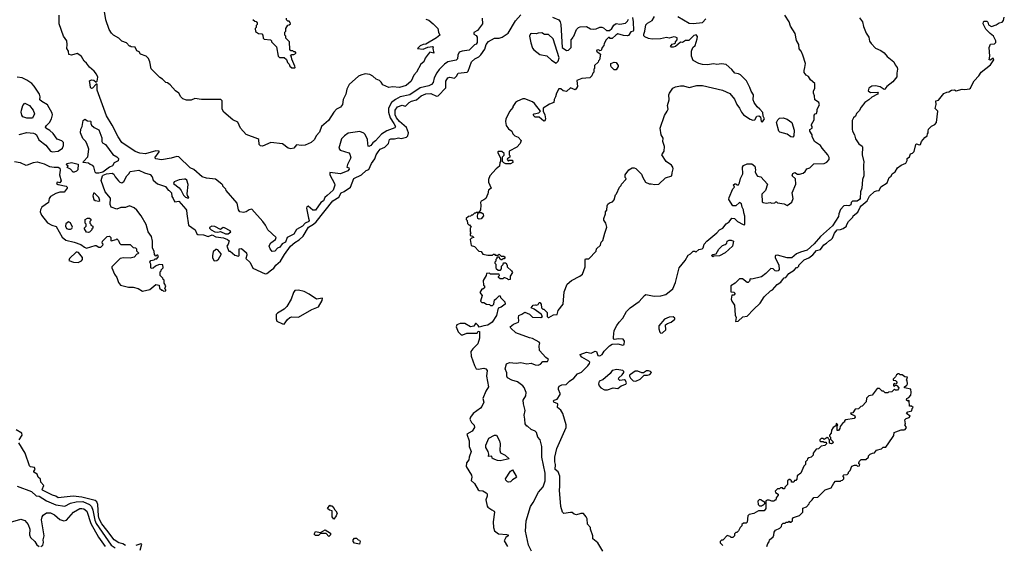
# Model space of a CAD drawing. Extents: x 1793424 to 1900092, y 321114 to 470632.
# Tile 145 of 256: x 1881501 to 1891860, y 378296 to 383827. Entities that reach past the tile are written whole.
import ezdxf

# ---------------------------------------------------------------- set-up
doc = ezdxf.new("R2010")
doc.units = 0

msp = doc.modelspace()

# ---------------------------------------------------------------- linework, layer by layer
at = {"layer": '0CON05XD'}
for points in [[(1885775, 383834), (1885805, 383821), (1885853, 383785), (1885902, 383735), (1885907, 383695), (1885920, 383665), (1885885, 383635), (1885775, 383570), (1885745, 383566), (1885715, 383552), (1885688, 383525), (1885745, 383517), (1885795, 383539), (1885846, 383546), (1885852, 383542), (1885848, 383525), (1885860, 383475), (1885816, 383484), (1885798, 383465), (1885766, 383424), (1885752, 383385), (1885722, 383358), (1885676, 383274), (1885648, 383245), (1885621, 383179), (1885567, 383135), (1885496, 383114), (1885425, 383120), (1885385, 383112), (1885322, 383142), (1885305, 383170), (1885285, 383188), (1885252, 383202), (1885215, 383234), (1885185, 383250), (1885136, 383256), (1885092, 383245), (1885065, 383234), (1884966, 383144), (1884944, 383095), (1884934, 383045), (1884905, 382988), (1884896, 382934), (1884875, 382907), (1884836, 382884), (1884807, 382855), (1884750, 382765), (1884676, 382704), (1884657, 382645), (1884621, 382605), (1884602, 382568), (1884567, 382535), (1884505, 382506), (1884465, 382504), (1884415, 382510), (1884386, 382474), (1884355, 382467), (1884325, 382475), (1884265, 382520), (1884145, 382536), (1884055, 382497), (1884035, 382499), (1884022, 382515), (1884016, 382565), (1884008, 382575), (1883885, 382618), (1883824, 382685), (1883795, 382748), (1883742, 382772), (1883648, 382855), (1883632, 382885), (1883630, 382975), (1883617, 382987), (1883415, 382988), (1883345, 382997), (1883305, 382982), (1883255, 382981), (1883218, 382995), (1883196, 383016), (1883174, 383054), (1883140, 383080), (1883085, 383143), (1883055, 383162), (1883040, 383165), (1883005, 383202), (1882975, 383218), (1882885, 383310), (1882872, 383385), (1882855, 383420), (1882833, 383443), (1882774, 383464), (1882758, 383488), (1882735, 383500), (1882715, 383538), (1882675, 383540), (1882665, 383550), (1882655, 383550), (1882625, 383582), (1882575, 383600), (1882545, 383632), (1882488, 383665), (1882466, 383686), (1882443, 383725), (1882408, 383825), (1882389, 383935)], [(1881445, 382336), (1881506, 382326), (1881565, 382297), (1881585, 382299), (1881645, 382326), (1881685, 382330), (1881759, 382309), (1881814, 382284), (1881864, 382274), (1881905, 382274), (1881924, 382264), (1881928, 382245), (1881921, 382195), (1881938, 382132), (1881925, 382112), (1881895, 382116), (1881890, 382105), (1881905, 382093), (1881990, 382075), (1882000, 382065), (1882000, 382055), (1881968, 382012), (1881925, 382013), (1881882, 381998), (1881825, 381965), (1881813, 381947), (1881803, 381905), (1881735, 381853), (1881719, 381825), (1881715, 381805), (1881729, 381769), (1881795, 381690), (1881840, 381665), (1881885, 381652), (1881949, 381539), (1881986, 381506), (1882075, 381486), (1882145, 381460), (1882182, 381432), (1882204, 381424), (1882295, 381450), (1882305, 381450), (1882333, 381433), (1882355, 381432), (1882377, 381453), (1882380, 381465), (1882370, 381475), (1882372, 381498), (1882420, 381545), (1882445, 381550), (1882460, 381535), (1882460, 381505), (1882465, 381500), (1882517, 381513), (1882525, 381520), (1882540, 381505), (1882550, 381475), (1882565, 381460), (1882665, 381460), (1882695, 381430), (1882718, 381428), (1882730, 381415), (1882730, 381395), (1882750, 381375), (1882748, 381362), (1882735, 381360), (1882705, 381330), (1882662, 381318), (1882595, 381321), (1882560, 381315), (1882472, 381228), (1882470, 381215), (1882499, 381149), (1882524, 381114), (1882542, 381062), (1882562, 381035), (1882645, 381013), (1882695, 381013), (1882747, 380997), (1882795, 380972), (1882872, 380988), (1882935, 381040), (1882970, 381035), (1882973, 381003), (1882995, 380980), (1883005, 380980), (1883015, 380970), (1883040, 380975), (1883040, 380985), (1883030, 380995), (1883040, 381025), (1883020, 381055), (1883020, 381085), (1883010, 381095), (1883008, 381108), (1882980, 381135), (1882980, 381175), (1882990, 381185), (1882990, 381195), (1883010, 381215), (1883008, 381248), (1882968, 381252), (1882930, 381235), (1882907, 381213), (1882885, 381210), (1882880, 381215), (1882880, 381255), (1882872, 381275), (1882880, 381295), (1882915, 381300), (1882925, 381310), (1882945, 381310), (1882960, 381335), (1882955, 381350), (1882945, 381350), (1882935, 381340), (1882920, 381355), (1882917, 381387), (1882900, 381425), (1882900, 381495), (1882887, 381545), (1882853, 381595), (1882831, 381671), (1882778, 381765), (1882735, 381822), (1882706, 381846), (1882655, 381868), (1882615, 381852), (1882565, 381852), (1882525, 381832), (1882464, 381854), (1882453, 381883), (1882458, 381948), (1882399, 382015), (1882359, 382135), (1882372, 382185), (1882379, 382191), (1882415, 382206), (1882475, 382212), (1882492, 382202), (1882504, 382175), (1882540, 382130), (1882555, 382118), (1882575, 382112), (1882596, 382125), (1882629, 382185), (1882651, 382205), (1882665, 382230), (1882755, 382244), (1882816, 382216), (1882875, 382197), (1882896, 382175), (1882905, 382137), (1882950, 382100), (1883035, 382072), (1883062, 382032), (1883075, 382030), (1883100, 382005), (1883102, 381965), (1883117, 381947), (1883125, 381920), (1883135, 381912), (1883175, 381918), (1883250, 381835), (1883257, 381823), (1883258, 381785), (1883276, 381666), (1883346, 381616), (1883365, 381574), (1883375, 381568), (1883435, 381562), (1883485, 381545), (1883525, 381565), (1883565, 381543), (1883645, 381532), (1883686, 381515), (1883705, 381500), (1883696, 381464), (1883682, 381445), (1883702, 381392), (1883715, 381390), (1883765, 381348), (1883805, 381340), (1883810, 381345), (1883810, 381415), (1883835, 381420), (1883888, 381375), (1883892, 381348), (1883880, 381315), (1883925, 381272), (1883954, 381214), (1884083, 381153), (1884102, 381158), (1884151, 381195), (1884175, 381211), (1884196, 381244), (1884245, 381285), (1884286, 381355), (1884351, 381445), (1884395, 381481), (1884441, 381509), (1884482, 381548), (1884538, 381645), (1884594, 381676), (1884620, 381700), (1884795, 381921), (1884860, 381960), (1884885, 382006), (1884915, 382018), (1884983, 382065), (1885016, 382155), (1885096, 382194), (1885145, 382239), (1885175, 382252), (1885201, 382315), (1885236, 382364), (1885251, 382405), (1885271, 382435), (1885295, 382466), (1885343, 382487), (1885380, 382525), (1885393, 382565), (1885405, 382575), (1885445, 382575), (1885485, 382585), (1885515, 382577), (1885570, 382590), (1885586, 382605), (1885593, 382635), (1885572, 382692), (1885498, 382755), (1885466, 382795), (1885453, 382825), (1885453, 382875), (1885475, 382909), (1885525, 382927), (1885555, 382919), (1885565, 382922), (1885598, 382955), (1885625, 382970), (1885676, 382984), (1885726, 383025), (1885775, 383048), (1885825, 383052), (1885885, 383022), (1885904, 383026), (1885985, 383110), (1885985, 383182), (1886006, 383215), (1886025, 383223), (1886075, 383213), (1886098, 383232), (1886115, 383266), (1886208, 383275), (1886219, 383285), (1886254, 383385), (1886288, 383415), (1886332, 383438), (1886353, 383457), (1886394, 383516), (1886410, 383565), (1886435, 383599), (1886495, 383634), (1886545, 383632), (1886577, 383643), (1886640, 383685), (1886716, 383815), (1886772, 383878)], [(1886368, 383845), (1886372, 383785), (1886317, 383715), (1886278, 383692), (1886280, 383675), (1886302, 383662), (1886314, 383644), (1886314, 383586), (1886305, 383568), (1886285, 383562), (1886230, 383505), (1886155, 383496), (1886125, 383486), (1886111, 383455), (1886108, 383415), (1886095, 383402), (1886007, 383383), (1885971, 383359), (1885915, 383304), (1885891, 383269), (1885863, 383215), (1885851, 383165), (1885835, 383144), (1885805, 383132), (1885715, 383110), (1885605, 383038), (1885505, 383014), (1885454, 382986), (1885414, 382956), (1885382, 382895), (1885380, 382855), (1885398, 382795), (1885436, 382735), (1885456, 382705), (1885449, 382691), (1885363, 382657), (1885307, 382623), (1885245, 382552), (1885218, 382532), (1885195, 382503), (1885175, 382492), (1885168, 382498), (1885164, 382524), (1885162, 382565), (1885135, 382620), (1885122, 382632), (1885079, 382649), (1884958, 382632), (1884917, 382605), (1884888, 382575), (1884860, 382475), (1884873, 382455), (1884965, 382427), (1884975, 382412), (1884984, 382375), (1884949, 382305), (1884942, 382275), (1884965, 382268), (1884968, 382255), (1884955, 382238), (1884876, 382204), (1884765, 382218), (1884765, 382195), (1884813, 382105), (1884818, 382085), (1884798, 382032), (1884735, 381978), (1884710, 381955), (1884698, 381922), (1884668, 381902), (1884615, 381823), (1884585, 381822), (1884535, 381864), (1884521, 381859), (1884518, 381845), (1884538, 381738), (1884547, 381715), (1884543, 381705), (1884504, 381686), (1884475, 381656), (1884415, 381621), (1884385, 381571), (1884316, 381534), (1884299, 381485), (1884263, 381467), (1884239, 381435), (1884215, 381424), (1884185, 381393), (1884157, 381387), (1884136, 381415), (1884126, 381445), (1884129, 381455), (1884145, 381479), (1884192, 381515), (1884198, 381535), (1884112, 381615), (1884088, 381665), (1884058, 381705), (1883945, 381832), (1883915, 381827), (1883884, 381806), (1883855, 381797), (1883817, 381807), (1883802, 381825), (1883790, 381895), (1883675, 382030), (1883670, 382045), (1883640, 382075), (1883640, 382085), (1883628, 382098), (1883562, 382148), (1883465, 382160), (1883420, 382175), (1883335, 382252), (1883295, 382268), (1883175, 382383), (1883155, 382386), (1883095, 382369), (1882994, 382354), (1882934, 382364), (1882922, 382375), (1882970, 382435), (1882968, 382445), (1882935, 382448), (1882825, 382416), (1882765, 382422), (1882715, 382439), (1882576, 382536), (1882536, 382596), (1882475, 382718), (1882414, 382815), (1882316, 383085), (1882315, 383150), (1882305, 383150), (1882267, 383105), (1882255, 383102), (1882246, 383115), (1882244, 383144), (1882236, 383184), (1882241, 383189), (1882256, 383194), (1882281, 383191), (1882305, 383170), (1882315, 383180), (1882322, 383222), (1882309, 383255), (1882286, 383286), (1882235, 383329), (1882205, 383370), (1882181, 383391), (1882150, 383440), (1882125, 383462), (1882105, 383471), (1882045, 383453), (1882020, 383460), (1882016, 383496), (1881998, 383525), (1882002, 383565), (1881996, 383605), (1881962, 383655), (1881916, 383785), (1881916, 383876)], [(1883955, 383830), (1883975, 383810), (1883988, 383808), (1884000, 383795), (1884000, 383775), (1883990, 383765), (1883990, 383745), (1883980, 383735), (1883982, 383702), (1884013, 383683), (1884048, 383678), (1884060, 383665), (1884063, 383633), (1884073, 383623), (1884140, 383615), (1884150, 383605), (1884150, 383595), (1884202, 383542), (1884220, 383445), (1884235, 383430), (1884285, 383430), (1884308, 383408), (1884320, 383375), (1884335, 383360), (1884345, 383338), (1884365, 383322), (1884395, 383320)], [(1884395, 383320), (1884400, 383325), (1884397, 383337), (1884363, 383413), (1884360, 383435), (1884350, 383445), (1884365, 383460), (1884385, 383460), (1884410, 383475), (1884398, 383488), (1884385, 383490), (1884375, 383500), (1884355, 383500), (1884342, 383512), (1884340, 383595), (1884302, 383632), (1884300, 383655), (1884290, 383665), (1884290, 383695), (1884300, 383705), (1884300, 383735), (1884322, 383768), (1884338, 383772), (1884350, 383785), (1884348, 383798), (1884335, 383810), (1884322, 383812), (1884310, 383825), (1884310, 383845)], [(1887956, 383805), (1887960, 383715), (1887955, 383708), (1887931, 383699), (1887905, 383662), (1887895, 383658), (1887855, 383660), (1887795, 383678), (1887774, 383666), (1887735, 383630), (1887715, 383630), (1887705, 383640), (1887695, 383640), (1887670, 383615), (1887650, 383575), (1887648, 383555), (1887630, 383535), (1887618, 383502), (1887605, 383500), (1887595, 383510), (1887572, 383508), (1887570, 383495), (1887610, 383465), (1887600, 383405), (1887590, 383395), (1887588, 383382), (1887550, 383345), (1887550, 383315), (1887540, 383305), (1887540, 383275), (1887530, 383265), (1887520, 383235), (1887500, 383215), (1887415, 383208), (1887364, 383186), (1887368, 383125), (1887360, 383105), (1887345, 383090), (1887295, 383110), (1887255, 383070), (1887218, 383078), (1887195, 383098), (1887172, 383098), (1887148, 383055), (1887138, 383015), (1887123, 382987), (1887120, 382955), (1887075, 382940), (1887010, 382895), (1887010, 382865), (1887027, 382825), (1887033, 382785), (1887025, 382763), (1887015, 382760), (1886965, 382800), (1886925, 382802), (1886902, 382822), (1886913, 382837), (1886962, 382848), (1886980, 382865), (1886918, 382945), (1886895, 382963), (1886815, 382993), (1886795, 382993), (1886739, 382971), (1886718, 382955), (1886690, 382915), (1886688, 382902), (1886655, 382860), (1886615, 382780), (1886612, 382755), (1886620, 382715), (1886645, 382680), (1886680, 382655), (1886690, 382625), (1886710, 382605), (1886745, 382590), (1886778, 382555), (1886768, 382525), (1886730, 382485), (1886650, 382445), (1886650, 382405), (1886657, 382397), (1886658, 382382), (1886648, 382372), (1886632, 382368), (1886630, 382355), (1886645, 382340), (1886655, 382350), (1886685, 382350), (1886690, 382325), (1886665, 382310), (1886615, 382312), (1886595, 382320), (1886580, 382335), (1886580, 382385), (1886598, 382402), (1886598, 382418), (1886575, 382440), (1886535, 382440), (1886530, 382435), (1886530, 382425), (1886560, 382375), (1886560, 382335), (1886552, 382325), (1886550, 382285), (1886515, 382258), (1886447, 382185), (1886432, 382145), (1886433, 382117), (1886460, 382055), (1886432, 382035), (1886427, 381995), (1886404, 381946), (1886385, 381930), (1886355, 381918), (1886348, 381905), (1886352, 381875), (1886350, 381825), (1886330, 381800), (1886355, 381800), (1886365, 381790), (1886375, 381790), (1886382, 381765), (1886355, 381732), (1886335, 381728), (1886320, 381735), (1886318, 381755), (1886320, 381785), (1886330, 381800), (1886305, 381800), (1886295, 381790), (1886285, 381790), (1886265, 381770), (1886255, 381770), (1886245, 381760), (1886222, 381758), (1886200, 381735), (1886200, 381725), (1886210, 381715), (1886212, 381682), (1886225, 381670), (1886235, 381670), (1886250, 381645), (1886240, 381635), (1886240, 381595), (1886248, 381585), (1886240, 381575), (1886240, 381555), (1886265, 381550), (1886280, 381535), (1886255, 381530), (1886240, 381515), (1886252, 381452), (1886285, 381440), (1886332, 381392), (1886358, 381388), (1886375, 381360), (1886425, 381350), (1886475, 381350), (1886485, 381360), (1886495, 381360), (1886505, 381350), (1886535, 381350), (1886545, 381360), (1886565, 381340), (1886595, 381340), (1886608, 381328), (1886598, 381312), (1886585, 381310), (1886575, 381300), (1886565, 381300), (1886552, 381312), (1886548, 381328), (1886522, 381328), (1886520, 381315), (1886510, 381305), (1886510, 381285), (1886500, 381275), (1886500, 381265), (1886510, 381255), (1886510, 381215), (1886515, 381210), (1886535, 381190), (1886558, 381192), (1886570, 381205), (1886570, 381235), (1886588, 381252), (1886592, 381268), (1886615, 381270), (1886630, 381245), (1886630, 381225), (1886676, 381186), (1886687, 381167), (1886663, 381127), (1886660, 381095), (1886645, 381090), (1886635, 381100), (1886605, 381110), (1886595, 381110), (1886585, 381100), (1886555, 381100), (1886540, 381115), (1886540, 381125), (1886550, 381135), (1886545, 381150), (1886455, 381150), (1886445, 381160), (1886412, 381158), (1886410, 381135), (1886378, 381082), (1886380, 381035), (1886390, 381025), (1886390, 381005), (1886375, 380990), (1886365, 380990), (1886342, 380955), (1886368, 380925), (1886350, 380865), (1886363, 380853), (1886385, 380850), (1886413, 380833), (1886445, 380830), (1886455, 380820), (1886475, 380820), (1886490, 380835), (1886495, 380880), (1886515, 380890), (1886545, 380920), (1886555, 380920), (1886560, 380905), (1886607, 380857), (1886608, 380835), (1886565, 380803), (1886535, 380792), (1886519, 380715), (1886471, 380645), (1886425, 380612), (1886383, 380607), (1886335, 380590), (1886325, 380610), (1886305, 380630), (1886295, 380630), (1886278, 380602), (1886245, 380596), (1886185, 380630), (1886135, 380631), (1886102, 380615), (1886092, 380595), (1886114, 380544), (1886145, 380512), (1886165, 380512), (1886205, 380528), (1886315, 380530), (1886325, 380550), (1886337, 380547), (1886337, 380477), (1886320, 380415), (1886268, 380365), (1886248, 380335), (1886252, 380285), (1886285, 380190), (1886304, 380154), (1886325, 380150), (1886385, 380160), (1886405, 380153), (1886420, 380135), (1886414, 380075), (1886432, 379965), (1886405, 379920), (1886375, 379840), (1886384, 379804), (1886364, 379756), (1886350, 379740), (1886273, 379685), (1886243, 379645), (1886237, 379625), (1886255, 379588), (1886281, 379561), (1886287, 379535), (1886263, 379497), (1886207, 379465), (1886230, 379395), (1886229, 379335), (1886251, 379285), (1886230, 379225), (1886228, 379195), (1886203, 379165), (1886197, 379127), (1886254, 379035), (1886258, 379015), (1886250, 378980), (1886285, 378948), (1886325, 378880), (1886335, 378872), (1886375, 378870), (1886410, 378850), (1886418, 378838), (1886420, 378815), (1886406, 378775), (1886418, 378708), (1886426, 378696), (1886470, 378670), (1886492, 378655), (1886496, 378645), (1886484, 378545), (1886486, 378485), (1886495, 378448), (1886538, 378418), (1886625, 378410), (1886640, 378405), (1886642, 378395), (1886615, 378377), (1886598, 378345), (1886633, 378285)], [(1886886, 378235), (1886855, 378298), (1886824, 378445), (1886829, 378555), (1886874, 378705), (1886904, 378745), (1886960, 378855), (1887007, 378913), (1887031, 378975), (1887031, 379055), (1886994, 379225), (1886996, 379336), (1886978, 379405), (1886953, 379433), (1886938, 379485), (1886925, 379497), (1886882, 379515), (1886845, 379550), (1886835, 379550), (1886818, 379575), (1886817, 379623), (1886807, 379665), (1886819, 379715), (1886800, 379785), (1886798, 379825), (1886825, 379870), (1886830, 379905), (1886808, 379958), (1886796, 379976), (1886740, 380015), (1886678, 380035), (1886635, 380060), (1886627, 380075), (1886625, 380110), (1886608, 380155), (1886624, 380206), (1886655, 380219), (1886725, 380212), (1886775, 380219), (1886835, 380206), (1886882, 380212), (1886926, 380196), (1886957, 380193), (1886979, 380201), (1887005, 380232), (1887055, 380230), (1887063, 380253), (1887035, 380272), (1886970, 380345), (1886965, 380395), (1886972, 380425), (1886967, 380435), (1886895, 380473), (1886865, 380479), (1886722, 380532), (1886670, 380580), (1886663, 380595), (1886696, 380624), (1886748, 380645), (1886753, 380657), (1886749, 380695), (1886754, 380716), (1886783, 380727), (1886815, 380751), (1886865, 380729), (1886895, 380698), (1886985, 380693), (1887002, 380705), (1886989, 380729), (1886915, 380782), (1886882, 380795), (1886905, 380822), (1886925, 380828), (1886935, 380822), (1886955, 380830), (1886965, 380850), (1886975, 380850), (1886988, 380835), (1886990, 380795), (1887005, 380780), (1887015, 380780), (1887050, 380745), (1887050, 380705), (1887060, 380695), (1887067, 380693), (1887119, 380721), (1887157, 380725), (1887165, 380768), (1887220, 380835), (1887230, 380965), (1887260, 381045), (1887305, 381083), (1887395, 381127), (1887421, 381149), (1887452, 381225), (1887450, 381305), (1887455, 381310), (1887488, 381312), (1887565, 381390), (1887570, 381415), (1887610, 381455), (1887620, 381485), (1887637, 381503), (1887658, 381582), (1887678, 381645), (1887668, 381685), (1887648, 381718), (1887648, 381735), (1887663, 381783), (1887663, 381807), (1887677, 381823), (1887683, 381867), (1887690, 381885), (1887705, 381900), (1887738, 381912), (1887757, 381933), (1887770, 381985), (1887780, 381995), (1887810, 382065), (1887828, 382082), (1887832, 382098), (1887878, 382145), (1887880, 382155), (1887870, 382165), (1887870, 382195), (1887911, 382249), (1887945, 382268), (1887965, 382270), (1887985, 382262), (1888043, 382203), (1888057, 382165), (1888086, 382116), (1888125, 382099), (1888145, 382101), (1888185, 382092), (1888225, 382096), (1888296, 382164), (1888362, 382185), (1888364, 382215), (1888377, 382257), (1888374, 382274), (1888357, 382295), (1888304, 382334), (1888257, 382405), (1888281, 382445), (1888284, 382494), (1888266, 382545), (1888271, 382581), (1888249, 382615), (1888241, 382685), (1888285, 382818), (1888314, 382866), (1888322, 382885), (1888318, 382925), (1888334, 382985), (1888330, 383035), (1888336, 383054), (1888374, 383106), (1888400, 383120), (1888455, 383130), (1888485, 383130), (1888545, 383113), (1888625, 383136), (1888685, 383136), (1888894, 383084), (1888972, 383052), (1889022, 382992), (1889046, 382935), (1889075, 382896), (1889094, 382854), (1889115, 382825), (1889185, 382779), (1889215, 382771), (1889237, 382775), (1889255, 382811), (1889277, 382817), (1889296, 382805), (1889302, 382755), (1889317, 382753), (1889338, 382785), (1889323, 382813), (1889320, 382850), (1889287, 382887), (1889259, 382909), (1889229, 382955), (1889218, 382985), (1889221, 383035), (1889198, 383075), (1889184, 383115), (1889146, 383185), (1889085, 383246), (1889065, 383258), (1889025, 383266), (1888993, 383303), (1888934, 383354), (1888885, 383362), (1888835, 383357), (1888805, 383361), (1888735, 383351), (1888685, 383354), (1888645, 383366), (1888587, 383397), (1888570, 383445), (1888569, 383495), (1888583, 383535), (1888607, 383555), (1888630, 383625), (1888632, 383652), (1888617, 383667), (1888595, 383660), (1888541, 383609), (1888505, 383610), (1888475, 383588), (1888455, 383590), (1888400, 383545), (1888375, 383537), (1888355, 383538), (1888348, 383545), (1888365, 383568), (1888390, 383575), (1888400, 383585), (1888400, 383595), (1888420, 383615), (1888420, 383635), (1888400, 383645), (1888384, 383646), (1888335, 383632), (1888305, 383639), (1888244, 383626), (1888155, 383624), (1888115, 383628), (1888078, 383648), (1888068, 383658), (1888066, 383674), (1888078, 383705), (1888088, 383772), (1888105, 383791), (1888155, 383820), (1888180, 383860)], [(1887105, 383853), (1887172, 383825), (1887186, 383806), (1887194, 383775), (1887209, 383535), (1887254, 383504), (1887275, 383506), (1887304, 383535), (1887303, 383617), (1887320, 383635), (1887320, 383645), (1887330, 383655), (1887360, 383725), (1887380, 383745), (1887397, 383753), (1887465, 383756), (1887505, 383730), (1887535, 383726), (1887565, 383730), (1887605, 383749), (1887625, 383750), (1887645, 383740), (1887675, 383712), (1887705, 383712), (1887730, 383735), (1887751, 383769), (1887775, 383788), (1887815, 383780), (1887875, 383792), (1887895, 383810), (1887907, 383833)], [(1887412, 380118), (1887479, 380185), (1887495, 380209), (1887498, 380225), (1887490, 380235), (1887417, 380275), (1887400, 380295), (1887399, 380305), (1887465, 380329), (1887515, 380317), (1887555, 380340), (1887569, 380335), (1887585, 380292), (1887605, 380289), (1887630, 380305), (1887652, 380338), (1887706, 380394), (1887735, 380412), (1887795, 380417), (1887845, 380403), (1887859, 380411), (1887863, 380443), (1887850, 380465), (1887805, 380470), (1887755, 380462), (1887748, 380468), (1887748, 380485), (1887757, 380555), (1887782, 380608), (1887807, 380645), (1887847, 380685), (1887885, 380758), (1887924, 380796), (1888019, 380861), (1888074, 380926), (1888090, 380935), (1888175, 380917), (1888245, 380920), (1888298, 380935), (1888372, 380995), (1888402, 381062), (1888440, 381215), (1888504, 381295), (1888535, 381351), (1888560, 381365), (1888585, 381390), (1888605, 381390), (1888615, 381380), (1888645, 381410), (1888680, 381415), (1888692, 381428), (1888703, 381465), (1888732, 381498), (1888836, 381584), (1888863, 381615), (1888897, 381635), (1888935, 381678), (1888965, 381700), (1888995, 381738), (1889020, 381735), (1889052, 381702), (1889113, 381673), (1889125, 381670), (1889130, 381675), (1889131, 381761), (1889118, 381795), (1889117, 381827), (1889102, 381855), (1889095, 381890), (1889075, 381902), (1889035, 381868), (1889005, 381870), (1888962, 381935), (1888964, 381956), (1889003, 382047), (1889020, 382065), (1889012, 382088), (1889025, 382100), (1889035, 382100), (1889045, 382090), (1889065, 382090), (1889075, 382110), (1889084, 382156), (1889108, 382205), (1889104, 382275), (1889116, 382294), (1889155, 382312), (1889205, 382312), (1889234, 382285), (1889242, 382248), (1889238, 382225), (1889254, 382194), (1889265, 382182), (1889300, 382175), (1889367, 382095), (1889349, 382031), (1889308, 381992), (1889312, 381912), (1889322, 381902), (1889355, 381898), (1889395, 381904), (1889415, 381898), (1889445, 381900), (1889455, 381910), (1889465, 381910), (1889475, 381900), (1889545, 381888), (1889575, 381872), (1889625, 381908), (1889640, 381945), (1889629, 382005), (1889668, 382095), (1889662, 382152), (1889628, 382185), (1889635, 382208), (1889655, 382218), (1889685, 382202), (1889705, 382200), (1889745, 382212), (1889765, 382230), (1889782, 382258), (1889815, 382270), (1889855, 382311), (1889966, 382314), (1889993, 382327), (1890018, 382355), (1890017, 382377), (1890004, 382405), (1889943, 382475), (1889927, 382505), (1889863, 382545), (1889838, 382598), (1889838, 382615), (1889814, 382654), (1889815, 382670), (1889840, 382685), (1889840, 382705), (1889830, 382715), (1889830, 382725), (1889858, 382775), (1889858, 382822), (1889870, 382835), (1889885, 382840), (1889892, 382865), (1889890, 382885), (1889917, 382933), (1889910, 382955), (1889896, 382966), (1889866, 382985), (1889862, 383025), (1889851, 383055), (1889852, 383075), (1889866, 383105), (1889868, 383155), (1889820, 383195), (1889799, 383229), (1889775, 383242), (1889755, 383270), (1889753, 383293), (1889763, 383325), (1889767, 383365), (1889742, 383455), (1889722, 383495), (1889701, 383521), (1889700, 383565), (1889675, 383610), (1889661, 383681), (1889609, 383759), (1889597, 383805), (1889550, 383875)], [(1887949, 383851), (1887956, 383805)], [(1888425, 383862), (1888545, 383792), (1888585, 383788), (1888685, 383796), (1888719, 383835)], [(1890336, 383846), (1890368, 383805), (1890377, 383755), (1890408, 383685), (1890433, 383645), (1890442, 383602), (1890460, 383575), (1890506, 383526), (1890562, 383502), (1890597, 383477), (1890629, 383439), (1890698, 383385), (1890712, 383352), (1890732, 383325), (1890736, 383306), (1890729, 383265), (1890730, 383225), (1890687, 383175), (1890623, 383125), (1890604, 383096), (1890595, 383093), (1890555, 383120), (1890505, 383130), (1890465, 383128), (1890433, 383105), (1890428, 383078), (1890451, 383061), (1890525, 383065), (1890533, 383055), (1890526, 383044), (1890465, 383013), (1890435, 382984), (1890391, 382955), (1890353, 382905), (1890333, 382867), (1890305, 382840), (1890295, 382812), (1890272, 382795), (1890260, 382765), (1890258, 382675), (1890263, 382655), (1890284, 382614), (1890295, 382572), (1890331, 382521), (1890365, 382498), (1890369, 382485), (1890366, 382406), (1890383, 382333), (1890379, 382295), (1890382, 382185), (1890367, 382145), (1890362, 382055), (1890348, 382015), (1890343, 381947), (1890336, 381934), (1890313, 381917), (1890262, 381918), (1890250, 381905), (1890245, 381880), (1890225, 381868), (1890195, 381872), (1890171, 381869), (1890135, 381830), (1890118, 381785), (1890117, 381755), (1890052, 381658), (1889925, 381546), (1889860, 381470), (1889785, 381403), (1889715, 381382), (1889675, 381362), (1889625, 381322), (1889575, 381323), (1889475, 381349), (1889454, 381346), (1889448, 381335), (1889450, 381325), (1889489, 381245), (1889492, 381198), (1889480, 381185), (1889465, 381180), (1889450, 381185), (1889427, 381207), (1889405, 381210), (1889352, 381155), (1889305, 381120), (1889205, 381098), (1889185, 381100), (1889180, 381075), (1889165, 381060), (1889155, 381060), (1889105, 381100), (1889075, 381100), (1889030, 381055), (1888982, 381028), (1888982, 380962), (1889015, 380960), (1889030, 380945), (1889015, 380930), (1888992, 380928), (1888988, 380885), (1888992, 380865), (1889023, 380823), (1889027, 380717), (1889038, 380695), (1889032, 380652), (1889060, 380655), (1889108, 380702), (1889155, 380708), (1889221, 380779), (1889292, 380845), (1889335, 380910), (1889400, 380975), (1889420, 380985), (1889471, 381039), (1889510, 381065), (1889525, 381090), (1889545, 381110), (1889560, 381115), (1889594, 381156), (1889649, 381191), (1889675, 381220), (1889685, 381220), (1889700, 381235), (1889700, 381245), (1889755, 381300), (1889805, 381320), (1889846, 381354), (1889885, 381400), (1889925, 381410), (1889961, 381459), (1889990, 381475), (1890020, 381505), (1890035, 381510), (1890053, 381527), (1890075, 381580), (1890100, 381615), (1890135, 381618), (1890165, 381630), (1890200, 381655), (1890200, 381665), (1890222, 381705), (1890265, 381750), (1890270, 381765), (1890319, 381801), (1890342, 381855), (1890355, 381870), (1890418, 381922), (1890441, 381969), (1890495, 382018), (1890515, 382028), (1890545, 382030), (1890562, 382068), (1890629, 382111), (1890650, 382165), (1890668, 382182), (1890680, 382205), (1890712, 382225), (1890735, 382268), (1890775, 382298), (1890823, 382317), (1890838, 382345), (1890838, 382365), (1890862, 382385), (1890872, 382415), (1890895, 382422), (1890911, 382439), (1890928, 382515), (1890935, 382520), (1890965, 382512), (1890980, 382515), (1890990, 382545), (1891024, 382586), (1891050, 382605), (1891053, 382627), (1891060, 382635), (1891058, 382655), (1891064, 382676), (1891094, 382706), (1891130, 382725), (1891148, 382745), (1891162, 382865), (1891134, 382894), (1891143, 382935), (1891140, 382975), (1891168, 382982), (1891225, 383052), (1891254, 383066), (1891275, 383068), (1891305, 383087), (1891335, 383090), (1891355, 383080), (1891417, 383097), (1891445, 383092), (1891495, 383098), (1891505, 383108), (1891526, 383154), (1891542, 383185), (1891593, 383237), (1891618, 383275), (1891715, 383353), (1891750, 383405), (1891745, 383420), (1891735, 383420), (1891715, 383400), (1891700, 383405), (1891708, 383445), (1891702, 383535), (1891715, 383570), (1891757, 383573), (1891772, 383588), (1891770, 383605), (1891748, 383655), (1891711, 383681), (1891666, 383726), (1891637, 383785), (1891640, 383805), (1891648, 383812), (1891675, 383810), (1891685, 383800), (1891694, 383774), (1891725, 383757), (1891775, 383772), (1891805, 383794), (1891838, 383802), (1891853, 383817), (1891860, 383855)], [(1887145, 383370), (1887165, 383390), (1887177, 383425), (1887112, 383625), (1887065, 383670), (1887023, 383673), (1886995, 383688), (1886955, 383687), (1886935, 383678), (1886885, 383682), (1886875, 383678), (1886866, 383655), (1886880, 383585), (1886898, 383528), (1886910, 383510), (1886975, 383461), (1887048, 383448), (1887095, 383402), (1887145, 383370)], [(1887775, 383300), (1887755, 383300), (1887725, 383330), (1887720, 383345), (1887722, 383365), (1887755, 383382), (1887775, 383378), (1887798, 383345), (1887797, 383333), (1887775, 383300)], [(1881845, 382436), (1881905, 382443), (1881952, 382475), (1881962, 382505), (1881963, 382535), (1881945, 382551), (1881895, 382569), (1881855, 382630), (1881820, 382660), (1881777, 382685), (1881773, 382695), (1881784, 382715), (1881815, 382746), (1881836, 382785), (1881847, 382825), (1881843, 382845), (1881793, 382933), (1881733, 382965), (1881713, 382985), (1881718, 383015), (1881710, 383045), (1881655, 383128), (1881628, 383155), (1881575, 383192), (1881526, 383216), (1881475, 383222)], [(1881635, 382790), (1881575, 382790), (1881536, 382806), (1881525, 382823), (1881516, 382854), (1881519, 382875), (1881534, 382925), (1881555, 382950), (1881606, 382926), (1881644, 382874), (1881656, 382835), (1881635, 382790)], [(1882335, 382212), (1882305, 382213), (1882294, 382224), (1882280, 382280), (1882272, 382292), (1882242, 382302), (1882225, 382318), (1882170, 382325), (1882172, 382335), (1882218, 382385), (1882227, 382465), (1882207, 382525), (1882195, 382548), (1882166, 382576), (1882140, 382635), (1882143, 382675), (1882157, 382703), (1882170, 382765), (1882185, 382780), (1882213, 382763), (1882245, 382760), (1882250, 382755), (1882248, 382735), (1882257, 382717), (1882284, 382694), (1882335, 382667), (1882366, 382585), (1882366, 382545), (1882373, 382533), (1882405, 382513), (1882480, 382410), (1882524, 382385), (1882540, 382365), (1882539, 382341), (1882495, 382320), (1882479, 382291), (1882446, 382274), (1882375, 382222), (1882335, 382212)], [(1889635, 382592), (1889615, 382594), (1889575, 382622), (1889500, 382645), (1889488, 382655), (1889463, 382745), (1889478, 382775), (1889495, 382792), (1889535, 382794), (1889575, 382782), (1889624, 382745), (1889648, 382665), (1889646, 382605), (1889635, 382592)], [(1881495, 382620), (1881575, 382639), (1881645, 382634), (1881665, 382626), (1881677, 382617), (1881702, 382562), (1881775, 382506), (1881825, 382443), (1881845, 382436)], [(1882075, 382222), (1882065, 382223), (1882035, 382253), (1882002, 382272), (1882010, 382285), (1881990, 382305), (1882000, 382315), (1882045, 382326), (1882116, 382306), (1882112, 382248), (1882100, 382235), (1882075, 382222)], [(1883275, 381948), (1883282, 381955), (1883268, 381978), (1883264, 381995), (1883273, 382093), (1883259, 382139), (1883245, 382150), (1883235, 382150), (1883179, 382141), (1883128, 382122), (1883121, 382105), (1883179, 382059), (1883201, 382031), (1883225, 381981), (1883245, 381959), (1883275, 381948)], [(1882335, 381918), (1882344, 381926), (1882334, 381955), (1882295, 381996), (1882285, 382003), (1882279, 382001), (1882271, 381975), (1882280, 381935), (1882295, 381926), (1882335, 381918)], [(1882225, 381588), (1882205, 381592), (1882182, 381625), (1882183, 381637), (1882200, 381655), (1882200, 381675), (1882190, 381685), (1882190, 381725), (1882215, 381740), (1882235, 381740), (1882248, 381728), (1882250, 381715), (1882240, 381705), (1882240, 381685), (1882250, 381675), (1882250, 381665), (1882270, 381655), (1882270, 381635), (1882260, 381625), (1882260, 381615), (1882235, 381592), (1882225, 381588)], [(1882015, 381623), (1882035, 381624), (1882051, 381629), (1882057, 381645), (1882035, 381688), (1882015, 381699), (1881985, 381678), (1881982, 381655), (1881995, 381630), (1882015, 381623)], [(1883695, 381575), (1883721, 381595), (1883717, 381605), (1883655, 381638), (1883641, 381639), (1883615, 381618), (1883555, 381651), (1883523, 381653), (1883498, 381642), (1883498, 381635), (1883516, 381615), (1883555, 381596), (1883585, 381592), (1883615, 381598), (1883668, 381575), (1883695, 381575)], [(1883555, 381289), (1883575, 381293), (1883592, 381308), (1883620, 381355), (1883620, 381365), (1883586, 381406), (1883575, 381410), (1883565, 381409), (1883536, 381385), (1883528, 381345), (1883531, 381325), (1883545, 381295), (1883555, 381289)], [(1888795, 381333), (1888780, 381345), (1888794, 381356), (1888828, 381362), (1888855, 381412), (1888895, 381452), (1888925, 381460), (1888940, 381475), (1888945, 381498), (1888965, 381508), (1888985, 381508), (1889010, 381495), (1889000, 381445), (1888925, 381373), (1888865, 381343), (1888805, 381340), (1888795, 381333)], [(1882115, 381273), (1882151, 381289), (1882161, 381305), (1882163, 381325), (1882119, 381379), (1882105, 381382), (1882095, 381380), (1882027, 381313), (1882020, 381295), (1882067, 381277), (1882115, 381273)], [(1884285, 380623), (1884318, 380672), (1884342, 380695), (1884365, 380702), (1884435, 380697), (1884575, 380776), (1884646, 380804), (1884685, 380872), (1884688, 380898), (1884625, 380886), (1884545, 380940), (1884495, 380966), (1884435, 380981), (1884395, 380978), (1884381, 380955), (1884359, 380885), (1884312, 380808), (1884285, 380780), (1884215, 380740), (1884201, 380725), (1884198, 380678), (1884207, 380655), (1884265, 380626), (1884285, 380623)], [(1888245, 380529), (1888265, 380533), (1888298, 380565), (1888296, 380615), (1888315, 380631), (1888356, 380645), (1888394, 380675), (1888392, 380685), (1888375, 380702), (1888335, 380698), (1888286, 380675), (1888226, 380605), (1888226, 380575), (1888235, 380539), (1888245, 380529)], [(1887637, 378235), (1887585, 378322), (1887532, 378365), (1887530, 378395), (1887508, 378465), (1887508, 378485), (1887475, 378520), (1887472, 378575), (1887462, 378595), (1887432, 378632), (1887405, 378632), (1887393, 378627), (1887358, 378618), (1887333, 378623), (1887315, 378640), (1887295, 378642), (1887225, 378630), (1887212, 378645), (1887196, 378705), (1887179, 378875), (1887184, 378915), (1887184, 379025), (1887165, 379068), (1887134, 379094), (1887138, 379145), (1887131, 379175), (1887132, 379225), (1887154, 379315), (1887249, 379535), (1887250, 379565), (1887217, 379685), (1887195, 379718), (1887158, 379745), (1887162, 379785), (1887121, 379801), (1887116, 379815), (1887126, 379824), (1887156, 379834), (1887188, 379882), (1887189, 379895), (1887171, 379935), (1887171, 379955), (1887178, 379972), (1887205, 379984), (1887251, 379989), (1887286, 380024), (1887330, 380055), (1887370, 380100), (1887412, 380118)], [(1887655, 379932), (1887685, 379933), (1887745, 379952), (1887795, 379948), (1887830, 379975), (1887879, 379991), (1887887, 380005), (1887875, 380032), (1887865, 380038), (1887815, 380032), (1887802, 380045), (1887805, 380060), (1887840, 380090), (1887856, 380114), (1887857, 380125), (1887848, 380135), (1887785, 380146), (1887735, 380136), (1887712, 380105), (1887635, 380038), (1887597, 380023), (1887590, 379995), (1887597, 379975), (1887614, 379954), (1887655, 379932)], [(1887985, 380023), (1888030, 380045), (1888072, 380088), (1888105, 380088), (1888130, 380095), (1888148, 380115), (1888136, 380126), (1888115, 380132), (1888095, 380132), (1888065, 380110), (1888045, 380110), (1888005, 380130), (1887975, 380127), (1887928, 380095), (1887918, 380085), (1887918, 380075), (1887928, 380055), (1887955, 380028), (1887985, 380023)], [(1889360, 378285), (1889373, 378317), (1889387, 378333), (1889390, 378355), (1889428, 378385), (1889437, 378403), (1889440, 378435), (1889454, 378456), (1889500, 378475), (1889517, 378493), (1889520, 378515), (1889535, 378530), (1889555, 378530), (1889565, 378540), (1889585, 378540), (1889595, 378550), (1889605, 378540), (1889615, 378540), (1889630, 378555), (1889630, 378575), (1889642, 378588), (1889705, 378610), (1889740, 378645), (1889742, 378688), (1889778, 378702), (1889808, 378732), (1889810, 378745), (1889840, 378775), (1889855, 378800), (1889898, 378802), (1889975, 378880), (1890038, 378902), (1890065, 378950), (1890085, 378970), (1890135, 378970), (1890145, 378980), (1890158, 378982), (1890170, 378995), (1890170, 379015), (1890162, 379028), (1890173, 379037), (1890208, 379042), (1890220, 379055), (1890220, 379065), (1890238, 379082), (1890255, 379130), (1890285, 379140), (1890305, 379140), (1890315, 379130), (1890338, 379132), (1890340, 379145), (1890330, 379155), (1890330, 379165), (1890335, 379180), (1890355, 379200), (1890402, 379198), (1890430, 379225), (1890432, 379238), (1890450, 379255), (1890473, 379267), (1890495, 379270), (1890515, 379298), (1890567, 379313), (1890585, 379330), (1890615, 379330), (1890685, 379430), (1890697, 379453), (1890700, 379485), (1890718, 379492), (1890775, 379513), (1890805, 379510), (1890818, 379515), (1890830, 379535), (1890812, 379565), (1890820, 379575), (1890812, 379615), (1890829, 379631), (1890858, 379642), (1890868, 379655), (1890830, 379685), (1890845, 379700), (1890888, 379712), (1890890, 379735), (1890900, 379745), (1890885, 379760), (1890862, 379762), (1890860, 379815), (1890855, 379820), (1890845, 379812), (1890832, 379825), (1890835, 379840), (1890855, 379850), (1890878, 379875), (1890880, 379905), (1890878, 379938), (1890810, 379955), (1890810, 379965), (1890835, 379980), (1890842, 379995), (1890837, 380027), (1890830, 380035), (1890840, 380065), (1890815, 380070), (1890785, 380090), (1890765, 380090), (1890755, 380100), (1890745, 380100), (1890725, 380090), (1890715, 380070), (1890690, 380045), (1890690, 380035), (1890715, 380030), (1890730, 380015), (1890730, 380005), (1890718, 379992), (1890702, 379998), (1890693, 379987), (1890693, 379973), (1890705, 379970), (1890715, 379980), (1890728, 379978), (1890750, 379955), (1890748, 379942), (1890735, 379930), (1890715, 379930), (1890705, 379940), (1890675, 379910), (1890643, 379907), (1890635, 379900), (1890605, 379900), (1890588, 379918), (1890575, 379920), (1890548, 379948), (1890522, 379948), (1890470, 379875), (1890435, 379870), (1890410, 379845), (1890408, 379805), (1890365, 379760), (1890352, 379758), (1890327, 379733), (1890292, 379728), (1890265, 379690), (1890242, 379688), (1890250, 379675), (1890277, 379667), (1890287, 379657), (1890290, 379645), (1890279, 379631), (1890192, 379618), (1890180, 379605), (1890178, 379592), (1890165, 379590), (1890132, 379548), (1890130, 379525), (1890117, 379503), (1890100, 379505), (1890100, 379555), (1890110, 379565), (1890092, 379578), (1890088, 379552), (1890060, 379535), (1890043, 379507), (1890040, 379475), (1890020, 379455), (1890020, 379445), (1890030, 379435), (1890032, 379412), (1890055, 379390), (1890060, 379375), (1890043, 379363), (1890022, 379372), (1890020, 379405), (1890010, 379415), (1890008, 379428), (1889995, 379430), (1889965, 379410), (1889955, 379420), (1889935, 379420), (1889920, 379405), (1889920, 379395), (1889925, 379390), (1889955, 379390), (1889965, 379380), (1889985, 379380), (1889990, 379365), (1889972, 379348), (1889935, 379340), (1889905, 379310), (1889882, 379308), (1889850, 379265), (1889850, 379245), (1889827, 379223), (1889803, 379217), (1889790, 379205), (1889787, 379193), (1889770, 379175), (1889770, 379145), (1889752, 379128), (1889720, 379055), (1889682, 379028), (1889678, 378992), (1889665, 378980), (1889652, 378978), (1889645, 378960), (1889622, 378962), (1889620, 378975), (1889605, 378990), (1889595, 378990), (1889580, 378975), (1889580, 378935), (1889552, 378908), (1889548, 378892), (1889535, 378890), (1889525, 378900), (1889505, 378900), (1889495, 378890), (1889475, 378890), (1889450, 378865), (1889452, 378852), (1889480, 378835), (1889480, 378825), (1889460, 378795), (1889458, 378772), (1889445, 378770), (1889435, 378760), (1889415, 378760), (1889385, 378772), (1889365, 378772), (1889350, 378765), (1889350, 378685), (1889335, 378660), (1889275, 378660), (1889225, 378630), (1889175, 378620), (1889160, 378605), (1889155, 378540), (1889145, 378530), (1889115, 378530), (1889100, 378515), (1889098, 378502), (1889080, 378485), (1889065, 378450), (1889045, 378430), (1889035, 378430), (1889022, 378418), (1889020, 378395), (1889005, 378380), (1888985, 378380), (1888975, 378390), (1888945, 378400), (1888898, 378352), (1888885, 378350), (1888870, 378335), (1888872, 378322), (1888900, 378295)], [(1881496, 379405), (1881529, 379455), (1881525, 379476), (1881465, 379511)], [(1886555, 379184), (1886528, 379188), (1886482, 379205), (1886472, 379215), (1886470, 379235), (1886432, 379232), (1886437, 379255), (1886430, 379285), (1886404, 379325), (1886405, 379350), (1886436, 379424), (1886495, 379454), (1886517, 379455), (1886548, 379395), (1886556, 379365), (1886554, 379295), (1886561, 379271), (1886610, 379245), (1886650, 379205), (1886555, 379184)], [(1882615, 378295), (1882585, 378311), (1882545, 378321), (1882495, 378355), (1882417, 378457), (1882365, 378522), (1882339, 378575), (1882331, 378605), (1882325, 378725), (1882313, 378753), (1882297, 378767), (1882155, 378802), (1882065, 378812), (1881905, 378797), (1881883, 378813), (1881845, 378824), (1881742, 378875), (1881737, 378885), (1881754, 378925), (1881722, 378962), (1881721, 378991), (1881696, 379015), (1881685, 379044), (1881650, 379065), (1881649, 379075), (1881663, 379095), (1881656, 379115), (1881615, 379123), (1881604, 379134), (1881559, 379265), (1881493, 379375)], [(1886645, 378959), (1886635, 378963), (1886615, 378982), (1886613, 378995), (1886665, 379078), (1886685, 379090), (1886726, 379025), (1886727, 379015), (1886722, 379005), (1886686, 378984), (1886665, 378963), (1886645, 378959)], [(1881475, 378920), (1881625, 378862), (1881675, 378817), (1881705, 378814), (1881785, 378766), (1881882, 378722), (1881975, 378708), (1882035, 378741), (1882096, 378754), (1882166, 378756), (1882235, 378725), (1882255, 378706), (1882271, 378665), (1882291, 378561), (1882306, 378525), (1882465, 378299), (1882505, 378268)], [(1884805, 378570), (1884788, 378595), (1884788, 378658), (1884760, 378665), (1884740, 378685), (1884765, 378720), (1884775, 378710), (1884785, 378710), (1884810, 378685), (1884812, 378672), (1884828, 378658), (1884840, 378635), (1884832, 378605), (1884805, 378570)], [(1889305, 378710), (1889315, 378720), (1889328, 378722), (1889340, 378735), (1889340, 378745), (1889328, 378758), (1889315, 378760), (1889300, 378775), (1889285, 378780), (1889268, 378762), (1889270, 378725), (1889285, 378710), (1889305, 378710)], [(1881725, 378283), (1881743, 378297), (1881753, 378325), (1881750, 378355), (1881760, 378395), (1881732, 378565), (1881736, 378595), (1881747, 378613), (1881783, 378637), (1881825, 378639), (1881867, 378617), (1881925, 378568), (1881965, 378554), (1881995, 378561), (1882066, 378644), (1882135, 378683), (1882155, 378685), (1882175, 378680), (1882207, 378655), (1882249, 378525), (1882331, 378381), (1882402, 378282)], [(1881405, 378539), (1881515, 378571), (1881555, 378558), (1881590, 378515), (1881608, 378465), (1881606, 378405), (1881615, 378380), (1881660, 378335), (1881680, 378300), (1881705, 378283)], [(1884755, 378390), (1884725, 378420), (1884665, 378420), (1884645, 378400), (1884615, 378400), (1884600, 378415), (1884615, 378440), (1884665, 378430), (1884715, 378458), (1884770, 378425), (1884770, 378405), (1884755, 378390)], [(1882770, 378245), (1882785, 378308), (1882775, 378313), (1882724, 378296)], [(1885075, 378310), (1885025, 378320), (1885010, 378335), (1885010, 378355), (1885025, 378370), (1885045, 378370), (1885063, 378353), (1885075, 378350), (1885082, 378335), (1885075, 378310)]]:
    msp.add_lwpolyline(points, dxfattribs=at)

doc.saveas('drawing.dxf')
